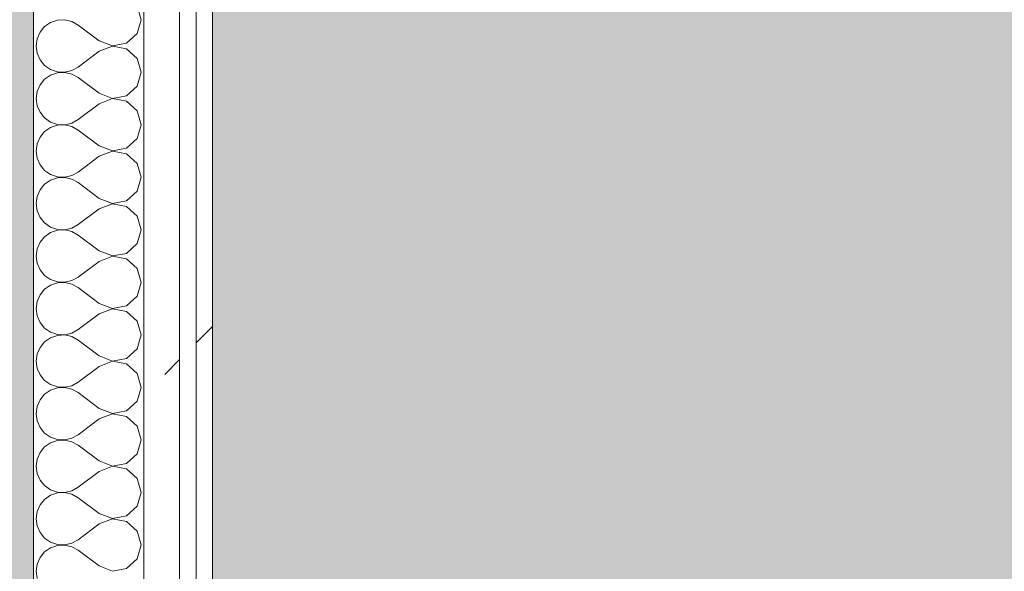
# Model space of a CAD drawing. Header units: millimetres. Extents: x -40968 to 13979, y -19284 to 4746.
# Tile 34 of 106: x -23033 to -22676, y -990 to -790. Entities that reach past the tile are written whole.
import ezdxf

# ---------------------------------------------------------------- set-up
doc = ezdxf.new("R2010")
doc.units = ezdxf.units.MM
doc.header["$MEASUREMENT"] = 0
doc.linetypes.add('Wipeout_Contour', pattern=[1000, 0, -1000])
for name, color, linetype in [('07_CR_Cel Ras pladur', 7, 'Continuous'), ('12_FAÇ_Façana', 7, 'Continuous'), ('Nuevo_08_E_Envans secs', 7, 'Continuous')]:
    doc.layers.add(name, color=color, linetype=linetype)
for name, color, linetype, lineweight, true_color in [('07_CR_Cel Ras pladur_Pluma_Nº__102', 7, 'Continuous', 5, 0xcccccc), ('12_FAÇ_Façana_Pluma_Nº__176', 7, 'Continuous', 15, 0x93a0c6), ('Nuevo_08_E_Envans secs_Pluma_Nº__102', 7, 'Continuous', 5, 0xcccccc), ('Nuevo_08_E_Envans secs_Pluma_Nº__171', 171, 'Continuous', 13, 0xaaaaff), ('Nuevo_08_E_Envans secs_Pluma_Nº__177', 7, 'Continuous', 15, 0xf7e046)]:
    doc.layers.add(name, color=color, linetype=linetype, lineweight=lineweight, true_color=true_color)
doc.layers.add('12_FAÇ_Façana_Pluma_Nº__7', color=7, linetype='Continuous', lineweight=5)
doc.layers.add('Nuevo_08_E_Envans secs_Pluma_Nº__1', color=7, linetype='Continuous', lineweight=5)
pattern_1 = [(45, (0, 0), (-183.8478, 183.8478), [195, -65]), (45, (7e-14, 183.85), (-183.8478, 183.8478), [195, -65])]

# ---------------------------------------------------------------- blocks, each defined once
blk = doc.blocks.new('Forjado_10_2', base_point=(-22963.42, -1128.98))
at = {"layer": '07_CR_Cel Ras pladur_Pluma_Nº__102', "linetype": 'Continuous', "lineweight": 0, "true_color": 0x333333}
h = blk.add_hatch(color=250, dxfattribs=at)
h.paths.add_polyline_path([(-22963.42, -1128.98), (-12886.81, -1128.98), (-12886.81, -996.81), (-12428.84, -996.81), (-12428.84, 1963.55), (-22963.42, 1963.55)])
h.paths.add_polyline_path([(-22498.42, 1617.29), (-12898.42, 1617.29), (-12898.42, -782.71), (-22498.42, -782.71)], flags=0)
at = {"layer": '07_CR_Cel Ras pladur_Pluma_Nº__102', "color": 254, "linetype": 'Continuous', "lineweight": 5, "true_color": 0xcccccc, "flags": 128}
blk.add_lwpolyline([(-22963.42, -1128.98), (-12886.81, -1128.98), (-12886.81, -996.81), (-12428.84, -996.81), (-12428.84, 1963.55), (-22963.42, 1963.55)], close=True, dxfattribs=at)
blk = doc.blocks.new('Muro_60_2', base_point=(-23028.42, -1193.98))
at = {"layer": '12_FAÇ_Façana_Pluma_Nº__176', "linetype": 'Continuous', "lineweight": 0, "true_color": 0x495063}
blk.add_hatch(color=251, dxfattribs=at).paths.add_polyline_path([(-23036.6, 2099.55), (-23038.42, 2097.33), (-23038.42, -1153.98), (-23028.42, -1153.98), (-23028.42, 2099.55)])
at = {"layer": '12_FAÇ_Façana_Pluma_Nº__7', "color": 7, "linetype": 'Continuous', "lineweight": 5, "flags": 128}
blk.add_lwpolyline([(-23028.42, -1153.98), (-23028.42, 2109.55)], dxfattribs=at)
blk = doc.blocks.new('*X499')
at = {"layer": 'Nuevo_08_E_Envans secs_Pluma_Nº__102', "color": 254, "linetype": 'Continuous', "lineweight": 5, "true_color": 0xcccccc}
for p, q in [((-22989.37, -790.48), (-22990.79, -785.47)), ((-23024.37, -792.97), (-23026.04, -794.99)), ((-23022.2, -791.48), (-23024.37, -792.97)), ((-23019.71, -790.64), (-23022.2, -791.48)), ((-23017.09, -790.51), (-23019.71, -790.64)), ((-23014.53, -791.11), (-23017.09, -790.51)), ((-23012.23, -792.38), (-23014.53, -791.11)), ((-23004.61, -798.1), (-23012.23, -792.38)), ((-22990.79, -795.48), (-22989.37, -790.48)), ((-23026.04, -794.99), (-23027.1, -797.4)), ((-22994.63, -798.99), (-22990.79, -795.48)), ((-23027.1, -797.4), (-23027.47, -800)), ((-23027.47, -800), (-23027.1, -802.6)), ((-23004.61, -798.1), (-22999.75, -799.96)), ((-22999.75, -800.04), (-23004.61, -801.9)), ((-22999.75, -799.96), (-22994.63, -798.99)), ((-22994.63, -801.01), (-22999.75, -800.04)), ((-23027.1, -802.6), (-23026.04, -805.01)), ((-23004.61, -801.9), (-23012.23, -807.62)), ((-22990.79, -804.52), (-22994.63, -801.01)), ((-23026.04, -805.01), (-23024.37, -807.03)), ((-23024.37, -807.03), (-23022.2, -808.52)), ((-22989.37, -809.52), (-22990.79, -804.52)), ((-23022.2, -810.53), (-23024.37, -812.02)), ((-23022.2, -808.52), (-23019.71, -809.36)), ((-23019.71, -809.69), (-23022.2, -810.53)), ((-23019.71, -809.36), (-23017.09, -809.49)), ((-23017.09, -809.56), (-23019.71, -809.69)), ((-23017.09, -809.49), (-23014.53, -808.89)), ((-23014.53, -810.16), (-23017.09, -809.56)), ((-23014.53, -808.89), (-23012.23, -807.62)), ((-23012.23, -811.43), (-23014.53, -810.16)), ((-22990.79, -814.53), (-22989.37, -809.52)), ((-23026.04, -814.04), (-23027.1, -816.45)), ((-23024.37, -812.02), (-23026.04, -814.04)), ((-23004.61, -817.14), (-23012.23, -811.43)), ((-23027.1, -816.45), (-23027.47, -819.05)), ((-23004.61, -817.14), (-22999.75, -819.01)), ((-22994.63, -818.04), (-22990.79, -814.53)), ((-23027.47, -819.05), (-23027.1, -821.65)), ((-23004.61, -820.95), (-23012.23, -826.67)), ((-22999.75, -819.09), (-23004.61, -820.95)), ((-22999.75, -819.01), (-22994.63, -818.04)), ((-22994.63, -820.05), (-22999.75, -819.09)), ((-22990.79, -823.56), (-22994.63, -820.05)), ((-23027.1, -821.65), (-23026.04, -824.05)), ((-23026.04, -824.05), (-23024.37, -826.08)), ((-22989.37, -828.57), (-22990.79, -823.56)), ((-23024.37, -826.08), (-23022.2, -827.57)), ((-23022.2, -827.57), (-23019.71, -828.41)), ((-23019.71, -828.41), (-23017.09, -828.53)), ((-23017.09, -828.61), (-23019.71, -828.74)), ((-23017.09, -828.53), (-23014.53, -827.94)), ((-23014.53, -829.2), (-23017.09, -828.61)), ((-23014.53, -827.94), (-23012.23, -826.67)), ((-22990.79, -833.58), (-22989.37, -828.57)), ((-23024.37, -831.06), (-23026.04, -833.09)), ((-23022.2, -829.58), (-23024.37, -831.06)), ((-23019.71, -828.74), (-23022.2, -829.58)), ((-23012.23, -830.48), (-23014.53, -829.2)), ((-23004.61, -836.19), (-23012.23, -830.48)), ((-23027.1, -835.49), (-23027.47, -838.1)), ((-23026.04, -833.09), (-23027.1, -835.49)), ((-22994.63, -837.09), (-22990.79, -833.58)), ((-23027.47, -838.1), (-23027.1, -840.7)), ((-23004.61, -836.19), (-22999.75, -838.06)), ((-22999.75, -838.13), (-23004.61, -840)), ((-22999.75, -838.06), (-22994.63, -837.09)), ((-22994.63, -839.1), (-22999.75, -838.13)), ((-22990.79, -842.61), (-22994.63, -839.1)), ((-23027.1, -840.7), (-23026.04, -843.1)), ((-23004.61, -840), (-23012.23, -845.71)), ((-22989.37, -847.62), (-22990.79, -842.61)), ((-23026.04, -843.1), (-23024.37, -845.13)), ((-23024.37, -845.13), (-23022.2, -846.61)), ((-23014.53, -846.99), (-23012.23, -845.71)), ((-23024.37, -850.11), (-23026.04, -852.14)), ((-23022.2, -848.62), (-23024.37, -850.11)), ((-23022.2, -846.61), (-23019.71, -847.45)), ((-23019.71, -847.78), (-23022.2, -848.62)), ((-23019.71, -847.45), (-23017.09, -847.58)), ((-23017.09, -847.66), (-23019.71, -847.78)), ((-23017.09, -847.58), (-23014.53, -846.99)), ((-23014.53, -848.25), (-23017.09, -847.66)), ((-23012.23, -849.52), (-23014.53, -848.25)), ((-23004.61, -855.24), (-23012.23, -849.52)), ((-22990.79, -852.63), (-22989.37, -847.62)), ((-23026.04, -852.14), (-23027.1, -854.54)), ((-22994.63, -856.14), (-22990.79, -852.63)), ((-23027.1, -854.54), (-23027.47, -857.14)), ((-23027.47, -857.14), (-23027.1, -859.75)), ((-23004.61, -855.24), (-22999.75, -857.1)), ((-22999.75, -857.18), (-23004.61, -859.05)), ((-22999.75, -857.1), (-22994.63, -856.14)), ((-22994.63, -858.15), (-22999.75, -857.18)), ((-23027.1, -859.75), (-23026.04, -862.15)), ((-23004.61, -859.05), (-23012.23, -864.76)), ((-22990.79, -861.66), (-22994.63, -858.15)), ((-23026.04, -862.15), (-23024.37, -864.17)), ((-23024.37, -864.17), (-23022.2, -865.66)), ((-22989.37, -866.67), (-22990.79, -861.66)), ((-23022.2, -867.67), (-23024.37, -869.16)), ((-23022.2, -865.66), (-23019.71, -866.5)), ((-23019.71, -866.83), (-23022.2, -867.67)), ((-23019.71, -866.5), (-23017.09, -866.63)), ((-23017.09, -866.71), (-23019.71, -866.83)), ((-23017.09, -866.63), (-23014.53, -866.03)), ((-23014.53, -867.3), (-23017.09, -866.71)), ((-23014.53, -866.03), (-23012.23, -864.76)), ((-23012.23, -868.57), (-23014.53, -867.3)), ((-22990.79, -871.67), (-22989.37, -866.67)), ((-23026.04, -871.18), (-23027.1, -873.59)), ((-23024.37, -869.16), (-23026.04, -871.18)), ((-23004.61, -874.29), (-23012.23, -868.57)), ((-23027.1, -873.59), (-23027.47, -876.19)), ((-23004.61, -874.29), (-22999.75, -876.15)), ((-22994.63, -875.19), (-22990.79, -871.67)), ((-23027.47, -876.19), (-23027.1, -878.79)), ((-23004.61, -878.1), (-23012.23, -883.81)), ((-22999.75, -876.23), (-23004.61, -878.1)), ((-22999.75, -876.15), (-22994.63, -875.19)), ((-22994.63, -877.2), (-22999.75, -876.23)), ((-22990.79, -880.71), (-22994.63, -877.2)), ((-23027.1, -878.79), (-23026.04, -881.2)), ((-23026.04, -881.2), (-23024.37, -883.22)), ((-22989.37, -885.71), (-22990.79, -880.71)), ((-23024.37, -883.22), (-23022.2, -884.71)), ((-23022.2, -884.71), (-23019.71, -885.55)), ((-23019.71, -885.55), (-23017.09, -885.68)), ((-23017.09, -885.75), (-23019.71, -885.88)), ((-23017.09, -885.68), (-23014.53, -885.08)), ((-23014.53, -886.35), (-23017.09, -885.75)), ((-23014.53, -885.08), (-23012.23, -883.81)), ((-22990.79, -890.72), (-22989.37, -885.71)), ((-23024.37, -888.21), (-23026.04, -890.23)), ((-23022.2, -886.72), (-23024.37, -888.21)), ((-23019.71, -885.88), (-23022.2, -886.72)), ((-23012.23, -887.62), (-23014.53, -886.35)), ((-23004.61, -893.33), (-23012.23, -887.62)), ((-23027.1, -892.64), (-23027.47, -895.24)), ((-23026.04, -890.23), (-23027.1, -892.64)), ((-22994.63, -894.23), (-22990.79, -890.72)), ((-23027.47, -895.24), (-23027.1, -897.84)), ((-23004.61, -893.33), (-22999.75, -895.2)), ((-22999.75, -895.28), (-23004.61, -897.14)), ((-22999.75, -895.2), (-22994.63, -894.23)), ((-22994.63, -896.24), (-22999.75, -895.28)), ((-22990.79, -899.75), (-22994.63, -896.24)), ((-23027.1, -897.84), (-23026.04, -900.25)), ((-23004.61, -897.14), (-23012.23, -902.86)), ((-22989.37, -904.76), (-22990.79, -899.75)), ((-23026.04, -900.25), (-23024.37, -902.27)), ((-23024.37, -902.27), (-23022.2, -903.76)), ((-23014.53, -904.13), (-23012.23, -902.86)), ((-23024.37, -907.26), (-23026.04, -909.28)), ((-23022.2, -905.77), (-23024.37, -907.26)), ((-23022.2, -903.76), (-23019.71, -904.6)), ((-23019.71, -904.93), (-23022.2, -905.77)), ((-23019.71, -904.6), (-23017.09, -904.72)), ((-23017.09, -904.8), (-23019.71, -904.93)), ((-23017.09, -904.72), (-23014.53, -904.13)), ((-23014.53, -905.4), (-23017.09, -904.8)), ((-23012.23, -906.67), (-23014.53, -905.4)), ((-23004.61, -912.38), (-23012.23, -906.67)), ((-22990.79, -909.77), (-22989.37, -904.76)), ((-23026.04, -909.28), (-23027.1, -911.68)), ((-22994.63, -913.28), (-22990.79, -909.77)), ((-23027.1, -911.68), (-23027.47, -914.29)), ((-23027.47, -914.29), (-23027.1, -916.89)), ((-23004.61, -912.38), (-22999.75, -914.25)), ((-22999.75, -914.32), (-23004.61, -916.19)), ((-22999.75, -914.25), (-22994.63, -913.28)), ((-22994.63, -915.29), (-22999.75, -914.32)), ((-23027.1, -916.89), (-23026.04, -919.29)), ((-23004.61, -916.19), (-23012.23, -921.9)), ((-22990.79, -918.8), (-22994.63, -915.29)), ((-23026.04, -919.29), (-23024.37, -921.32)), ((-23024.37, -921.32), (-23022.2, -922.8)), ((-22989.37, -923.81), (-22990.79, -918.8)), ((-23022.2, -924.81), (-23024.37, -926.3)), ((-23022.2, -922.8), (-23019.71, -923.64)), ((-23019.71, -923.98), (-23022.2, -924.81)), ((-23019.71, -923.64), (-23017.09, -923.77)), ((-23017.09, -923.85), (-23019.71, -923.98)), ((-23017.09, -923.77), (-23014.53, -923.18)), ((-23014.53, -924.44), (-23017.09, -923.85)), ((-23014.53, -923.18), (-23012.23, -921.9)), ((-23012.23, -925.71), (-23014.53, -924.44)), ((-22990.79, -928.82), (-22989.37, -923.81)), ((-23026.04, -928.33), (-23027.1, -930.73)), ((-23024.37, -926.3), (-23026.04, -928.33)), ((-23004.61, -931.43), (-23012.23, -925.71)), ((-23027.1, -930.73), (-23027.47, -933.33)), ((-23004.61, -931.43), (-22999.75, -933.29)), ((-22994.63, -932.33), (-22990.79, -928.82)), ((-23027.47, -933.33), (-23027.1, -935.94)), ((-23004.61, -935.24), (-23012.23, -940.95)), ((-22999.75, -933.37), (-23004.61, -935.24)), ((-22999.75, -933.29), (-22994.63, -932.33)), ((-22994.63, -934.34), (-22999.75, -933.37)), ((-22990.79, -937.85), (-22994.63, -934.34)), ((-23027.1, -935.94), (-23026.04, -938.34)), ((-23026.04, -938.34), (-23024.37, -940.36)), ((-22989.37, -942.86), (-22990.79, -937.85)), ((-23024.37, -940.36), (-23022.2, -941.85)), ((-23022.2, -941.85), (-23019.71, -942.69)), ((-23019.71, -943.02), (-23022.2, -943.86)), ((-23019.71, -942.69), (-23017.09, -942.82)), ((-23017.09, -942.9), (-23019.71, -943.02)), ((-23017.09, -942.82), (-23014.53, -942.22)), ((-23014.53, -943.49), (-23017.09, -942.9)), ((-23014.53, -942.22), (-23012.23, -940.95)), ((-22990.79, -947.86), (-22989.37, -942.86)), ((-23024.37, -945.35), (-23026.04, -947.37)), ((-23022.2, -943.86), (-23024.37, -945.35)), ((-23012.23, -944.76), (-23014.53, -943.49)), ((-23004.61, -950.48), (-23012.23, -944.76)), ((-23027.1, -949.78), (-23027.47, -952.38)), ((-23026.04, -947.37), (-23027.1, -949.78)), ((-22994.63, -951.38), (-22990.79, -947.86)), ((-23027.47, -952.38), (-23027.1, -954.98)), ((-23004.61, -950.48), (-22999.75, -952.34)), ((-22999.75, -952.42), (-23004.61, -954.29)), ((-22999.75, -952.34), (-22994.63, -951.38)), ((-22994.63, -953.39), (-22999.75, -952.42)), ((-22990.79, -956.9), (-22994.63, -953.39)), ((-23027.1, -954.98), (-23026.04, -957.39)), ((-23004.61, -954.29), (-23012.23, -960)), ((-22989.37, -961.9), (-22990.79, -956.9)), ((-23026.04, -957.39), (-23024.37, -959.41)), ((-23024.37, -959.41), (-23022.2, -960.9)), ((-23014.53, -961.27), (-23012.23, -960)), ((-23024.37, -964.4), (-23026.04, -966.42)), ((-23022.2, -962.91), (-23024.37, -964.4)), ((-23022.2, -960.9), (-23019.71, -961.74)), ((-23019.71, -962.07), (-23022.2, -962.91)), ((-23019.71, -961.74), (-23017.09, -961.87)), ((-23017.09, -961.94), (-23019.71, -962.07)), ((-23017.09, -961.87), (-23014.53, -961.27)), ((-23014.53, -962.54), (-23017.09, -961.94)), ((-23012.23, -963.81), (-23014.53, -962.54)), ((-23004.61, -969.52), (-23012.23, -963.81)), ((-22990.79, -966.91), (-22989.37, -961.9)), ((-23026.04, -966.42), (-23027.1, -968.83)), ((-22994.63, -970.42), (-22990.79, -966.91)), ((-23027.1, -968.83), (-23027.47, -971.43)), ((-23027.47, -971.43), (-23027.1, -974.03)), ((-23004.61, -969.52), (-22999.75, -971.39)), ((-22999.75, -971.47), (-23004.61, -973.33)), ((-22999.75, -971.39), (-22994.63, -970.42)), ((-22994.63, -972.43), (-22999.75, -971.47)), ((-23027.1, -974.03), (-23026.04, -976.44)), ((-23004.61, -973.33), (-23012.23, -979.05)), ((-22990.79, -975.95), (-22994.63, -972.43)), ((-23026.04, -976.44), (-23024.37, -978.46)), ((-23024.37, -978.46), (-23022.2, -979.95)), ((-22989.37, -980.95), (-22990.79, -975.95)), ((-23022.2, -981.96), (-23024.37, -983.45)), ((-23022.2, -979.95), (-23019.71, -980.79)), ((-23019.71, -981.12), (-23022.2, -981.96)), ((-23019.71, -980.79), (-23017.09, -980.91)), ((-23017.09, -980.99), (-23019.71, -981.12)), ((-23017.09, -980.91), (-23014.53, -980.32)), ((-23014.53, -981.59), (-23017.09, -980.99)), ((-23014.53, -980.32), (-23012.23, -979.05)), ((-23012.23, -982.86), (-23014.53, -981.59)), ((-22990.79, -985.96), (-22989.37, -980.95)), ((-23026.04, -985.47), (-23027.1, -987.87)), ((-23024.37, -983.45), (-23026.04, -985.47)), ((-23004.61, -988.57), (-23012.23, -982.86)), ((-23027.1, -987.87), (-23027.47, -990.48)), ((-23004.61, -988.57), (-22999.75, -990.44)), ((-22994.63, -989.47), (-22990.79, -985.96)), ((-23027.47, -990.48), (-23027.1, -993.08)), ((-22999.75, -990.44), (-22994.63, -989.47))]:
    blk.add_line(p, q, dxfattribs=at)
blk = doc.blocks.new('Muro_89_2', base_point=(-23028.42, -1193.98))
at = {"layer": 'Nuevo_08_E_Envans secs_Pluma_Nº__1', "color": 7, "linetype": 'Continuous', "lineweight": 5, "flags": 128}
blk.add_lwpolyline([(-23028.42, 1963.55), (-23028.42, -1128.98)], dxfattribs=at)
at = {"color": 254, "linetype": 'Wipeout_Contour', "lineweight": 0, "ltscale": 92150.5604}
blk.add_wipeout([(-22975.42, -1128.98), (-22975.42, 1963.55), (-22988.42, 1963.55), (-22988.42, -1128.98)], dxfattribs=at).dxf.layer = 'Nuevo_08_E_Envans secs'
at = {"color": 254, "linetype": 'Wipeout_Contour', "lineweight": 0, "ltscale": 92088.710354}
blk.add_wipeout([(-22963.42, -1128.98), (-22963.42, 1963.55), (-22969.42, 1963.55), (-22969.42, -1128.98)], dxfattribs=at).dxf.layer = 'Nuevo_08_E_Envans secs'
at = {"layer": 'Nuevo_08_E_Envans secs_Pluma_Nº__171', "linetype": 'Continuous', "lineweight": 13, "true_color": 0xaaaaff}
h = blk.add_hatch(dxfattribs=at)
h.set_pattern_fill('Panellat_HPL_0002', color=161, style=0, pattern_type=2)
h.set_pattern_definition(pattern_1)
h.paths.add_polyline_path([(-22963.42, -1128.98), (-22963.42, 1963.55), (-22969.42, 1963.55), (-22969.42, -1128.98)])
at = {"layer": 'Nuevo_08_E_Envans secs_Pluma_Nº__177', "linetype": 'Continuous', "lineweight": 15, "true_color": 0xf7e046}
h = blk.add_hatch(dxfattribs=at)
h.set_pattern_fill('Panellat_HPL_0002', color=53, style=0, pattern_type=2)
h.set_pattern_definition(pattern_1)
h.paths.add_polyline_path([(-22975.42, -1128.98), (-22975.42, 1963.55), (-22988.42, 1963.55), (-22988.42, -1128.98)])
at = {"layer": 'Nuevo_08_E_Envans secs_Pluma_Nº__1', "color": 7, "linetype": 'Continuous', "lineweight": 5}
for p, q in [((-22988.42, -1128.98), (-22988.42, 1963.55)), ((-22975.42, -1128.98), (-22975.42, 1963.55)), ((-22969.42, -1128.98), (-22969.42, 1963.55))]:
    blk.add_line(p, q, dxfattribs=at)
at = {"layer": 'Nuevo_08_E_Envans secs_Pluma_Nº__1', "color": 7, "linetype": 'Continuous', "lineweight": 5, "flags": 128}
blk.add_lwpolyline([(-22963.42, -1128.98), (-22963.42, 1963.55)], dxfattribs=at)
at = {"layer": 'Nuevo_08_E_Envans secs', "color": 7, "lineweight": 20}
blk.add_blockref('*X499', (0, 0), dxfattribs=at)

msp = doc.modelspace()

# ---------------------------------------------------------------- block references
at = {"layer": '07_CR_Cel Ras pladur', "color": 254, "linetype": 'Continuous', "lineweight": 5, "true_color": 0xcccccc}
msp.add_blockref('Forjado_10_2', (-22963.42, -1128.98), dxfattribs=at)
at = {"layer": '12_FAÇ_Façana', "color": 7, "lineweight": 20}
msp.add_blockref('Muro_60_2', (-23028.42, -1193.98), dxfattribs=at)

# ---------------------------------------------------------------- next in the draw order: block references
at = {"layer": 'Nuevo_08_E_Envans secs', "color": 7, "lineweight": 20}
msp.add_blockref('Muro_89_2', (-23028.42, -1193.98), dxfattribs=at)

doc.saveas('drawing.dxf')
